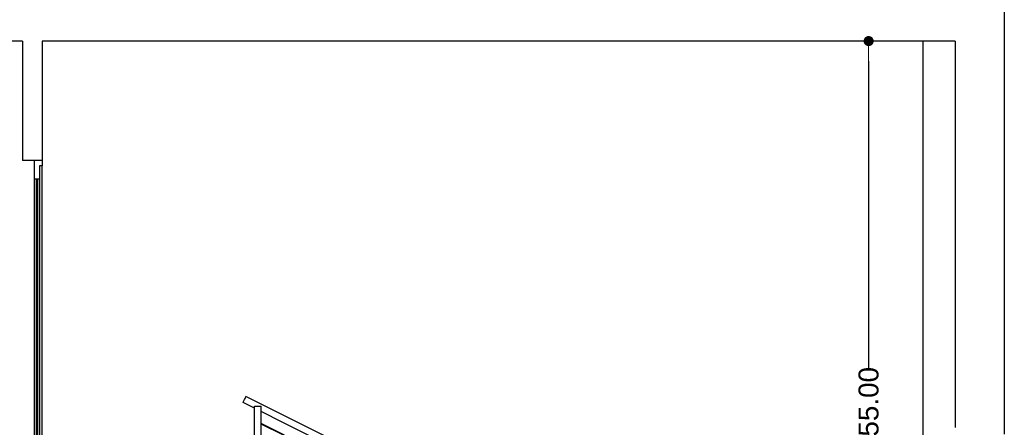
# Model space of a CAD drawing. Header units: millimetres. Extents: x -175445 to -20415, y -559200 to 231527.
# Tile 51 of 256: x -67169 to -59759, y -297530 to -294460. Entities that reach past the tile are written whole.
import ezdxf

# ---------------------------------------------------------------- set-up
doc = ezdxf.new("R2010")
doc.units = ezdxf.units.MM
doc.header["$MEASUREMENT"] = 0
for name, color, linetype in [('Linia', 7, 'Continuous'), ('Polilinia', 7, 'Continuous'), ('Wymiary', 63, 'Continuous')]:
    doc.layers.add(name, color=color, linetype=linetype)
doc.styles.add('Arial', font='txt')
doc.dimstyles.new('GENERATED_STYLE__1', dxfattribs={"dimtxt": 150, "dimasz": 152, "dimexe": 0.18, "dimexo": 0, "dimgap": 0.09, "dimtad": 1, "dimtih": 1, "dimtoh": 1, "dimlfac": 0.1, "dimzin": 0, "dimdsep": 46, "dimtxsty": 'Arial', "dimblk": 'ARROWHEAD_11', "dimblk1": 'ARROWHEAD_11', "dimblk2": 'ARROWHEAD_11', "dimcen": 0.09, "dimclrd": 114, "dimclre": 114, "dimclrt": 114, "dimazin": 0, "dimtfac": 1, "dimtdec": 4, "dimtmove": 0, "dimatfit": 3, "dimfxl": 1, "dimtolj": 1, "dimtzin": 0, "dimarcsym": 0})

# ---------------------------------------------------------------- blocks, each defined once
blk = doc.blocks.new('ARROWHEAD_11')
at = {"color": 0, "linetype": 'Continuous', "lineweight": 0}
blk.add_line((0, 0), (-1, 0), dxfattribs=at)
at = {"color": 0, "linetype": 'Continuous', "lineweight": 0, "const_width": 0.25, "flags": 128}
blk.add_lwpolyline([(-0.125, 0, 1), (0.125, 0, 1)], format="xyb", close=True, dxfattribs=at)
blk = doc.blocks.new('*D4155')
at = {"layer": 'Defpoints', "color": 0}
for p in [(-60779.9, -294621.2), (-60128.9, -294621.2), (-60126.9, -300171.2)]:
    blk.add_point(p, dxfattribs=at)
at = {"layer": 'Wymiary', "color": 114, "lineweight": -2}
for p, q in [((-60128.9, -294621.2), (-60780.1, -294621.2)), ((-60779.9, -294773.2), (-60779.9, -297085)), ((-60779.9, -300019.2), (-60779.9, -297707.4)), ((-60126.9, -300171.2), (-60780.1, -300171.2))]:
    blk.add_line(p, q, dxfattribs=at)
at = {"layer": 'Wymiary', "color": 114, "lineweight": -2, "xscale": 152, "yscale": 152, "zscale": 152}
for p, rotation in [((-60779.9, -294621.2), 90), ((-60779.9, -300171.2), 270)]:
    blk.add_blockref('ARROWHEAD_11', p, dxfattribs=dict(at, rotation=rotation))
at = {"layer": 'Wymiary', "color": 114, "lineweight": 13, "insert": (-60779.9, -297396.2), "char_height": 150, "attachment_point": 5, "rotation": 90, "style": 'Arial'}
blk.add_mtext('\\A1;555.00', dxfattribs=at)

msp = doc.modelspace()

# ---------------------------------------------------------------- linework, layer by layer
at = {"layer": 'Linia'}
for p, q in [((-59758.87, -294321.225), (-59758.87, -294621.225)), ((-67148.877, -294621.225), (-80728.877, -294621.225)), ((-67148.877, -294621.225), (-67148.877, -295521.225)), ((-66998.877, -294621.225), (-66998.877, -295521.225)), ((-60128.87, -294621.225), (-66998.877, -294621.225)), ((-60368.87, -300171.225), (-60368.87, -294621.226)), ((-60128.87, -294621.225), (-60128.87, -297531.225)), ((-59758.87, -294621.225), (-59758.87, -297581.225)), ((-67018.877, -295561.225), (-67018.877, -295661.225)), ((-66998.877, -295561.225), (-67018.877, -295561.225)), ((-66998.877, -295521.225), (-66998.877, -295561.225)), ((-66998.877, -298221.225), (-66998.877, -295561.225)), ((-67058.877, -295661.225), (-67058.877, -298021.225)), ((-67018.877, -295661.225), (-67058.877, -295661.225)), ((-67044.877, -295661.225), (-67044.877, -298021.225)), ((-67032.877, -298021.225), (-67032.877, -295661.225)), ((-67018.877, -295661.225), (-67018.877, -298021.225)), ((-65488.124, -297343.586), (-65487.273, -297341.884)), ((-65401.943, -297386.676), (-65488.124, -297343.586)), ((-65487.273, -297341.884), (-65484.849, -297337.037)), ((-65484.849, -297337.037), (-65481.222, -297329.783)), ((-65481.222, -297329.783), (-65476.943, -297321.225)), ((-65476.943, -297321.225), (-65472.665, -297312.668)), ((-65472.665, -297312.668), (-65469.038, -297305.414)), ((-65469.038, -297305.414), (-65466.614, -297300.567)), ((-65466.614, -297300.567), (-65465.763, -297298.865)), ((-65365.763, -297348.865), (-65465.763, -297298.865)), ((-65165.763, -297448.865), (-65365.763, -297348.865)), ((-65401.943, -297371.225), (-65351.943, -297371.225)), ((-65401.943, -298371.225), (-65401.943, -297371.225)), ((-65351.943, -298371.225), (-65351.943, -297371.225)), ((-65188.124, -297493.586), (-65351.943, -297411.676)), ((-65176.049, -297589.437), (-65351.943, -297501.489)), ((-65177.838, -297593.014), (-65351.943, -297505.962)), ((-64888.124, -297643.586), (-65188.124, -297493.586)), ((-64865.763, -297598.865), (-65165.763, -297448.865))]:
    msp.add_line(p, q, dxfattribs=at)
at = {"layer": 'Polilinia', "flags": 128}
for points in [[(-66998.877, -295521.225), (-67058.877, -295521.225), (-67148.877, -295521.225)], [(-67058.877, -295521.225), (-67058.877, -295561.225), (-67058.877, -295661.225)]]:
    msp.add_lwpolyline(points, dxfattribs=at)

# ---------------------------------------------------------------- dimensions: what is measured, and where the dimension line sits
at = {"layer": 'Wymiary', "color": 114, "lineweight": 13}
dim = msp.add_linear_dim(base=(-60779.928, -294621.225), p1=(-60126.943, -300171.225), p2=(-60128.87, -294621.225), angle=90, dimstyle='GENERATED_STYLE__1', dxfattribs=at)
dim.commit()
dim.dimension.update_dxf_attribs({"geometry": '*D4155', "text_midpoint": (-60779.928, -297396.225), "dimtype": 160, "text_rotation": 90})

doc.saveas('drawing.dxf')
